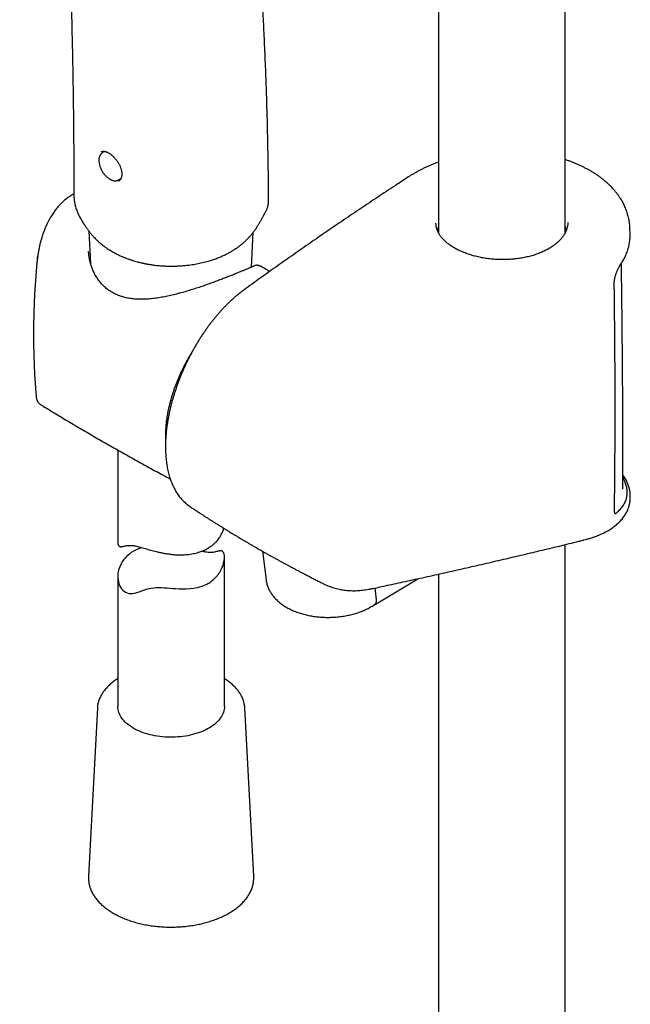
# Model space of a CAD drawing. Header units: millimetres. Extents: x 8 to 1577, y 12 to 2536.
# Tile 6 of 108: x 1339 to 1425, y 648 to 786. Entities that reach past the tile are written whole.
import ezdxf

# ---------------------------------------------------------------- set-up
doc = ezdxf.new("R2010")
doc.units = ezdxf.units.MM

msp = doc.modelspace()

# ---------------------------------------------------------------- linework, layer by layer
at = {"color": 7, "linetype": 'Continuous', "lineweight": 30}
for p, q in [((1415.73, 756.03), (1415.73, 1047.76)), ((1397.93, 1042.22), (1397.93, 756.02)), ((1350.65, 767.33), (1350.66, 767.33)), ((1350.93, 767.49), (1350.66, 767.33)), ((1352.89, 763.48), (1353.25, 763.68)), ((1352.9, 763.29), (1352.91, 763.29)), ((1346.64, 761.36), (1346.64, 761.35)), ((1374.02, 760.48), (1374.02, 760.48)), ((1373.67, 759.15), (1373.66, 759.15)), ((1348.75, 756.27), (1348.99, 751.7)), ((1371.6, 751.22), (1371.86, 756.12)), ((1424.87, 755.88), (1424.85, 756.67)), ((1341.42, 751.78), (1341.43, 751.83)), ((1341.49, 752.36), (1341.52, 752.64)), ((1373.19, 751.2), (1373.18, 751.2)), ((1341.32, 732.99), (1341.32, 732.99)), ((1341.99, 731.88), (1341.99, 731.88)), ((1352.81, 725.51), (1352.81, 712.63)), ((1423.85, 720.03), (1423.85, 720.08)), ((1424.89, 718.8), (1424.9, 719.04)), ((1422.67, 717.06), (1422.67, 717.06)), ((1422.93, 716.67), (1422.98, 716.72)), ((1373.18, 711.29), (1373.66, 707.28)), ((1415.73, 323.86), (1415.73, 712.23)), ((1367.81, 689.49), (1367.81, 710.46)), ((1352.81, 707.74), (1352.81, 689.49)), ((1388.91, 703.78), (1395, 707.44)), ((1397.93, 708.09), (1397.93, 323.55)), ((1389.21, 704.47), (1389, 706.14)), ((1389.21, 704.47), (1389.21, 704.46)), ((1349.94, 689.28), (1348.68, 665.63)), ((1371.93, 665.63), (1370.67, 689.28)), ((1370.67, 689.27), (1370.67, 689.28)), ((1371.93, 665.64), (1371.93, 665.63))]:
    msp.add_line(p, q, dxfattribs=at)
at = {"color": 7, "linetype": 'Continuous', "lineweight": 30, "flags": 128}
for points in [[(1356.16, 711.82), (1355.96, 711.75), (1355.63, 711.61), (1355.31, 711.46), (1355, 711.29), (1354.71, 711.11), (1354.45, 710.91), (1354.09, 710.6), (1353.83, 710.33), (1353.61, 710.07), (1353.42, 709.79), (1353.26, 709.52), (1353.08, 709.13), (1352.96, 708.79), (1352.88, 708.47), (1352.83, 708.16), (1352.81, 707.86), (1352.81, 707.58), (1352.84, 707.3), (1352.89, 707.02), (1352.96, 706.75), (1353.06, 706.49), (1353.18, 706.25), (1353.33, 706.03), (1353.5, 705.84), (1353.7, 705.67), (1353.91, 705.53), (1354.14, 705.43), (1354.38, 705.37), (1354.64, 705.35), (1354.9, 705.36), (1355.18, 705.41), (1355.5, 705.5), (1355.83, 705.61), (1356.18, 705.74), (1356.55, 705.86), (1356.9, 705.97), (1357.2, 706.05), (1357.52, 706.11), (1357.86, 706.16), (1358.22, 706.18), (1358.58, 706.19), (1358.96, 706.19), (1359.34, 706.17), (1359.74, 706.14), (1360.11, 706.11), (1360.52, 706.08), (1360.94, 706.05), (1361.42, 706.02), (1361.9, 706.01), (1362.44, 706.01), (1362.98, 706.04), (1363.5, 706.1), (1364.02, 706.2), (1364.35, 706.29), (1364.68, 706.39), (1365, 706.52), (1365.31, 706.67), (1365.31, 706.67)], [(1367.81, 689.49), (1367.8, 689.3), (1367.77, 689.09), (1367.73, 688.89), (1367.67, 688.68), (1367.6, 688.47), (1367.5, 688.27), (1367.39, 688.07), (1367.27, 687.88), (1367.12, 687.69), (1366.96, 687.5), (1366.79, 687.31), (1366.6, 687.14), (1366.39, 686.96), (1366.18, 686.8), (1365.94, 686.64), (1365.7, 686.48), (1365.44, 686.33), (1365.17, 686.2), (1364.89, 686.06), (1364.6, 685.94), (1364.29, 685.82), (1363.98, 685.72), (1363.66, 685.62), (1363.33, 685.53), (1363, 685.45), (1362.66, 685.38), (1362.31, 685.32), (1361.96, 685.27), (1361.6, 685.23), (1361.25, 685.2), (1360.88, 685.17), (1360.52, 685.16), (1360.16, 685.16), (1359.8, 685.17), (1359.44, 685.19), (1359.08, 685.22), (1358.72, 685.26), (1358.37, 685.31), (1358.02, 685.37), (1357.68, 685.44), (1357.34, 685.51), (1357.01, 685.6), (1356.69, 685.7), (1356.38, 685.8), (1356.07, 685.92), (1355.78, 686.04), (1355.5, 686.17), (1355.22, 686.31), (1354.96, 686.45), (1354.72, 686.61), (1354.48, 686.76), (1354.26, 686.93), (1354.05, 687.1), (1353.86, 687.28), (1353.68, 687.46), (1353.52, 687.65), (1353.37, 687.84), (1353.24, 688.04), (1353.13, 688.23), (1353.03, 688.44), (1352.95, 688.64), (1352.89, 688.85), (1352.84, 689.05), (1352.82, 689.26), (1352.81, 689.47), (1352.81, 689.49)]]:
    msp.add_lwpolyline(points, dxfattribs=at)
at = {"color": 7, "linetype": 'Continuous', "lineweight": 30}
for points, knots in [([(1374.01, 760.48), (1374.01, 761.08), (1374, 762.92), (1373.97, 765.97), (1373.9, 769.64), (1373.81, 773.25), (1373.7, 776.81), (1373.56, 780.3), (1373.41, 783.64), (1373.25, 786.83), (1373.07, 789.87), (1372.88, 792.86), (1372.67, 795.8), (1372.45, 798.69), (1372.22, 801.53), (1371.97, 804.32), (1371.72, 807.06), (1371.45, 809.75), (1371.16, 812.38), (1370.87, 814.97), (1370.58, 817.45), (1370.28, 819.85), (1369.98, 822.15), (1369.67, 824.4), (1369.36, 826.61), (1369.07, 828.55), (1368.82, 830.22), (1368.6, 831.64), (1368.38, 833.03), (1368.16, 834.39), (1367.94, 835.7), (1367.72, 836.94), (1367.52, 838.12), (1367.32, 839.24), (1367.13, 840.32), (1366.94, 841.36), (1366.75, 842.36), (1366.57, 843.32), (1366.39, 844.25), (1366.21, 845.14), (1366.05, 845.99), (1365.88, 846.8), (1365.73, 847.57), (1365.58, 848.3), (1365.43, 849), (1365.29, 849.67), (1365.16, 850.3), (1365.03, 850.91), (1364.91, 851.48), (1364.79, 852.02), (1364.69, 852.48), (1364.61, 852.86), (1364.54, 853.17), (1364.47, 853.47), (1364.41, 853.74), (1364.36, 853.98), (1364.31, 854.18), (1364.28, 854.32), (1364.26, 854.4), (1364.25, 854.44), (1364.25, 854.47), (1364.24, 854.51), (1364.22, 854.58), (1364.2, 854.68), (1364.16, 854.83), (1364.12, 855.01), (1364.07, 855.24), (1364.01, 855.5), (1363.94, 855.8), (1363.86, 856.13), (1363.78, 856.51), (1363.68, 856.92), (1363.57, 857.38), (1363.46, 857.86), (1363.33, 858.39), (1363.2, 858.96), (1363.05, 859.56), (1362.89, 860.2), (1362.73, 860.88), (1362.55, 861.59), (1362.36, 862.33), (1362.23, 862.84), (1362.17, 863.1), (1362.17, 863.1)], [0, 0, 0, 0, 0.016202, 0.050359, 0.084085, 0.117377, 0.150232, 0.182644, 0.214611, 0.243521, 0.272051, 0.300202, 0.327969, 0.355353, 0.38235, 0.408961, 0.435183, 0.461016, 0.486459, 0.51151, 0.536169, 0.55906, 0.5816, 0.603791, 0.625631, 0.647121, 0.661426, 0.675572, 0.689535, 0.703129, 0.716313, 0.729087, 0.740755, 0.75206, 0.763, 0.773575, 0.783787, 0.793635, 0.803119, 0.812239, 0.820995, 0.829387, 0.837276, 0.844814, 0.852002, 0.858839, 0.865534, 0.871856, 0.877804, 0.883378, 0.888578, 0.892064, 0.895359, 0.898464, 0.901371, 0.903904, 0.905987, 0.907621, 0.908086, 0.908496, 0.908852, 0.909218, 0.909824, 0.910944, 0.912467, 0.914394, 0.916723, 0.919457, 0.922593, 0.926132, 0.930075, 0.93442, 0.939169, 0.94432, 0.949874, 0.955853, 0.962237, 0.969027, 0.976222, 0.983821, 0.99168, 0.999929, 1, 1, 1, 1]), ([(1339, 859.28), (1339.01, 859.25), (1339.17, 858.51), (1339.46, 857.06), (1339.88, 854.92), (1340.28, 852.78), (1340.67, 850.59), (1341.05, 848.36), (1341.42, 846.08), (1341.78, 843.76), (1342.13, 841.39), (1342.47, 838.97), (1342.79, 836.51), (1343.1, 834.02), (1343.39, 831.5), (1343.67, 828.94), (1343.94, 826.35), (1344.21, 823.63), (1344.46, 820.8), (1344.71, 817.85), (1344.94, 814.84), (1345.15, 811.78), (1345.35, 808.67), (1345.54, 805.56), (1345.7, 802.47), (1345.85, 799.4), (1345.98, 796.28), (1346.1, 793.11), (1346.21, 789.77), (1346.31, 786.26), (1346.4, 782.57), (1346.47, 778.83), (1346.53, 775.03), (1346.58, 771.18), (1346.61, 767.28), (1346.63, 764), (1346.63, 762.02), (1346.63, 761.35)], [0, 0, 0, 0, 0.000737, 0.025005, 0.04825, 0.071848, 0.0958, 0.120107, 0.144768, 0.169785, 0.195157, 0.220885, 0.246968, 0.273408, 0.299722, 0.326379, 0.353378, 0.38072, 0.410629, 0.440935, 0.471638, 0.502735, 0.534224, 0.566105, 0.596519, 0.627276, 0.658374, 0.68981, 0.72158, 0.75743, 0.793687, 0.830347, 0.867403, 0.904849, 0.942678, 0.980882, 1, 1, 1, 1]), ([(1350.65, 767.33), (1350.63, 767.31), (1350.58, 767.28), (1350.5, 767.21), (1350.42, 767.12), (1350.35, 767.02), (1350.29, 766.91), (1350.24, 766.79), (1350.2, 766.66), (1350.17, 766.51), (1350.15, 766.37), (1350.15, 766.21), (1350.16, 766.05), (1350.18, 765.88), (1350.21, 765.71), (1350.25, 765.54), (1350.3, 765.37), (1350.37, 765.2), (1350.44, 765.03), (1350.52, 764.86), (1350.61, 764.7), (1350.71, 764.54), (1350.81, 764.39), (1350.93, 764.25), (1351.04, 764.11), (1351.17, 763.98), (1351.3, 763.86), (1351.43, 763.75), (1351.56, 763.66), (1351.64, 763.61), (1351.69, 763.58)], [0, 0, 0, 0, 0.023053, 0.057047, 0.09116, 0.125603, 0.160524, 0.195985, 0.231959, 0.268353, 0.305037, 0.341889, 0.378808, 0.415715, 0.452576, 0.489382, 0.52613, 0.562828, 0.599485, 0.636115, 0.672731, 0.709348, 0.745976, 0.78263, 0.819323, 0.85607, 0.892886, 0.92978, 0.966761, 1, 1, 1, 1]), ([(1350.48, 767.42), (1350.48, 767.43), (1350.51, 767.45), (1350.58, 767.47), (1350.67, 767.49), (1350.77, 767.5), (1350.87, 767.5), (1350.98, 767.49), (1351.1, 767.46), (1351.22, 767.42), (1351.34, 767.36), (1351.47, 767.3), (1351.6, 767.22), (1351.74, 767.13), (1351.87, 767.03), (1352.01, 766.92), (1352.14, 766.8), (1352.27, 766.67), (1352.4, 766.53), (1352.52, 766.39), (1352.64, 766.24), (1352.75, 766.08), (1352.85, 765.91), (1352.95, 765.75), (1353.04, 765.58), (1353.12, 765.4), (1353.19, 765.23), (1353.25, 765.06), (1353.3, 764.9), (1353.33, 764.73), (1353.36, 764.57), (1353.37, 764.42), (1353.37, 764.26), (1353.37, 764.12), (1353.35, 763.98), (1353.32, 763.85), (1353.28, 763.73), (1353.23, 763.63), (1353.17, 763.53), (1353.1, 763.44), (1353.02, 763.37), (1352.96, 763.32), (1352.92, 763.3), (1352.91, 763.29)], [0, 0, 0, 0, 0.006069, 0.034656, 0.06286, 0.089941, 0.115953, 0.141192, 0.165861, 0.190154, 0.214569, 0.239197, 0.26403, 0.289028, 0.314137, 0.339297, 0.364431, 0.389495, 0.414397, 0.439131, 0.464015, 0.489121, 0.514394, 0.539763, 0.565135, 0.590406, 0.615497, 0.640342, 0.66487, 0.689116, 0.71372, 0.738612, 0.763711, 0.788923, 0.814147, 0.83928, 0.864278, 0.88915, 0.914014, 0.939537, 0.965743, 0.992578, 1, 1, 1, 1]), ([(1397.93, 765.97), (1397.83, 765.93), (1397.57, 765.84), (1397.17, 765.68), (1396.72, 765.5), (1396.29, 765.31), (1395.86, 765.11), (1395.44, 764.91), (1395.03, 764.69), (1394.63, 764.47), (1394.24, 764.24), (1393.93, 764.06), (1393.76, 763.94), (1393.72, 763.91)], [0, 0, 0, 0, 0.067069, 0.166237, 0.265083, 0.36322, 0.462574, 0.562087, 0.661743, 0.761524, 0.861413, 0.961385, 1, 1, 1, 1]), ([(1419.24, 764.78), (1419.12, 764.85), (1418.86, 764.99), (1418.46, 765.2), (1418.05, 765.41), (1417.62, 765.6), (1417.19, 765.79), (1416.75, 765.97), (1416.3, 766.14), (1415.96, 766.26), (1415.77, 766.32), (1415.73, 766.33)], [0, 0, 0, 0, 0.115828, 0.238256, 0.360721, 0.483178, 0.605593, 0.727935, 0.850252, 0.97165, 1, 1, 1, 1]), ([(1393.72, 763.91), (1393.08, 763.5), (1391.63, 762.55), (1389.39, 761.07), (1386.99, 759.47), (1384.6, 757.86), (1382.22, 756.24), (1379.86, 754.61), (1377.51, 752.97), (1375.17, 751.33), (1372.84, 749.67), (1371.29, 748.56), (1370.51, 747.99), (1370.5, 747.98)], [0, 0, 0, 0, 0.080716, 0.182843, 0.284939, 0.387001, 0.489027, 0.591014, 0.692961, 0.794863, 0.896734, 0.998702, 1, 1, 1, 1]), ([(1424.85, 756.67), (1424.85, 756.72), (1424.84, 756.89), (1424.82, 757.18), (1424.78, 757.52), (1424.73, 757.86), (1424.66, 758.2), (1424.57, 758.53), (1424.47, 758.87), (1424.36, 759.21), (1424.22, 759.54), (1424.08, 759.86), (1423.92, 760.19), (1423.74, 760.5), (1423.55, 760.82), (1423.34, 761.13), (1423.12, 761.44), (1422.88, 761.75), (1422.63, 762.05), (1422.37, 762.34), (1422.09, 762.63), (1421.8, 762.91), (1421.49, 763.19), (1421.17, 763.45), (1420.84, 763.72), (1420.5, 763.97), (1420.14, 764.22), (1419.77, 764.46), (1419.47, 764.64), (1419.29, 764.75), (1419.24, 764.78)], [0, 0, 0, 0, 0.017817, 0.053324, 0.089067, 0.125029, 0.161176, 0.197472, 0.233874, 0.27034, 0.306825, 0.343266, 0.379613, 0.415994, 0.452919, 0.490146, 0.527628, 0.565315, 0.603155, 0.641091, 0.679071, 0.717027, 0.754902, 0.792702, 0.831004, 0.8694, 0.90787, 0.946397, 0.984965, 1, 1, 1, 1]), ([(1351.69, 763.58), (1351.71, 763.57), (1351.78, 763.53), (1351.9, 763.47), (1352.04, 763.42), (1352.17, 763.38), (1352.31, 763.36), (1352.44, 763.36), (1352.57, 763.37), (1352.69, 763.39), (1352.8, 763.43), (1352.86, 763.46), (1352.89, 763.48)], [0, 0, 0, 0, 0.058013, 0.167308, 0.276665, 0.3857, 0.494018, 0.60117, 0.706758, 0.810582, 0.912734, 1, 1, 1, 1]), ([(1346.63, 761.53), (1346.58, 761.5), (1346.43, 761.42), (1346.18, 761.26), (1345.89, 761.06), (1345.6, 760.85), (1345.33, 760.63), (1345.1, 760.42), (1344.88, 760.21), (1344.67, 760), (1344.48, 759.79), (1344.28, 759.56), (1344.1, 759.33), (1343.92, 759.1), (1343.75, 758.86), (1343.57, 758.59), (1343.42, 758.35), (1343.31, 758.15), (1343.23, 758.01), (1343.17, 757.9), (1343.12, 757.81), (1343.07, 757.72), (1343, 757.59), (1342.92, 757.43), (1342.81, 757.2), (1342.68, 756.92), (1342.55, 756.6), (1342.43, 756.31), (1342.34, 756.05), (1342.26, 755.84), (1342.2, 755.65), (1342.14, 755.44), (1342.06, 755.2), (1341.99, 754.93), (1341.9, 754.6), (1341.8, 754.21), (1341.71, 753.75), (1341.61, 753.23), (1341.56, 752.87), (1341.53, 752.68)], [0, 0, 0, 0, 0.0173112, 0.0517034, 0.0887067, 0.1256479, 0.159835, 0.1913224, 0.2210538, 0.2493289, 0.2773927, 0.3064852, 0.3369408, 0.3631923, 0.3917413, 0.4225451, 0.4547898, 0.4727299, 0.4877954, 0.4999877, 0.5093062, 0.5170937, 0.5305407, 0.5479858, 0.5694387, 0.6022428, 0.6336155, 0.6631102, 0.6907493, 0.7081642, 0.7251897, 0.7447247, 0.7673314, 0.7930172, 0.8217953, 0.8597098, 0.901997, 0.9487279, 1, 1, 1, 1]), ([(1346.63, 761.36), (1346.63, 761.31), (1346.63, 761.15), (1346.65, 760.89), (1346.68, 760.59), (1346.73, 760.29), (1346.79, 759.98), (1346.87, 759.68), (1346.97, 759.37), (1347.08, 759.07), (1347.2, 758.77), (1347.34, 758.46), (1347.5, 758.15), (1347.67, 757.86), (1347.78, 757.68), (1347.83, 757.6)], [0, 0, 0, 0, 0.043284, 0.118448, 0.1947676, 0.2721636, 0.3505203, 0.4296853, 0.5094722, 0.5889885, 0.6708055, 0.7559387, 0.8426914, 0.9311859, 1, 1, 1, 1]), ([(1373.67, 759.15), (1373.7, 759.21), (1373.76, 759.33), (1373.84, 759.51), (1373.9, 759.71), (1373.96, 759.91), (1373.99, 760.11), (1374.01, 760.29), (1374.01, 760.4), (1374.01, 760.44)], [0, 0, 0, 0, 0.152238, 0.30506, 0.450515, 0.607258, 0.759009, 0.908208, 1, 1, 1, 1]), ([(1352.03, 753.4), (1352.2, 753.31), (1352.53, 753.12), (1353.03, 752.88), (1353.51, 752.66), (1353.97, 752.48), (1354.4, 752.32), (1354.81, 752.19), (1355.18, 752.07), (1355.52, 751.98), (1355.82, 751.9), (1356.09, 751.84), (1356.32, 751.79), (1356.5, 751.75), (1356.65, 751.72), (1356.75, 751.7), (1356.82, 751.68), (1356.88, 751.67), (1356.95, 751.66), (1357.05, 751.64), (1357.19, 751.62), (1357.38, 751.59), (1357.62, 751.55), (1358.04, 751.49), (1358.64, 751.43), (1359.38, 751.38), (1360.08, 751.36), (1360.75, 751.36), (1361.44, 751.39), (1362.13, 751.44), (1362.88, 751.52), (1363.68, 751.64), (1364.51, 751.8), (1365.33, 752.01), (1366.07, 752.23), (1366.73, 752.46), (1367.29, 752.68), (1367.8, 752.91), (1368.26, 753.14), (1368.62, 753.34), (1368.88, 753.49), (1369.05, 753.6), (1369.2, 753.69), (1369.32, 753.77), (1369.41, 753.83), (1369.5, 753.88), (1369.59, 753.95), (1369.72, 754.04), (1369.86, 754.14), (1370.02, 754.26), (1370.17, 754.38), (1370.31, 754.5), (1370.45, 754.62), (1370.6, 754.75), (1370.76, 754.89), (1370.92, 755.05), (1371.09, 755.22), (1371.23, 755.37), (1371.35, 755.5), (1371.46, 755.62), (1371.56, 755.75), (1371.67, 755.88), (1371.8, 756.04), (1371.93, 756.22), (1372.06, 756.39), (1372.16, 756.53), (1372.25, 756.67), (1372.36, 756.83), (1372.48, 757.01), (1372.59, 757.19), (1372.7, 757.37), (1372.8, 757.55), (1372.91, 757.74), (1373.01, 757.92), (1373.11, 758.1), (1373.2, 758.27), (1373.28, 758.42), (1373.35, 758.53), (1373.4, 758.63), (1373.46, 758.75), (1373.54, 758.9), (1373.61, 759.04), (1373.66, 759.12), (1373.67, 759.14)], [0, 0, 0, 0, 0.0257046, 0.0497191, 0.0720453, 0.0926886, 0.111653, 0.1289381, 0.1445463, 0.1584844, 0.1707594, 0.1813776, 0.1903437, 0.1976618, 0.2033349, 0.2073655, 0.2099441, 0.2117183, 0.2144816, 0.2182451, 0.2230079, 0.2307536, 0.2402038, 0.2504706, 0.2786063, 0.3076722, 0.3318407, 0.3566201, 0.3820013, 0.4076412, 0.4333848, 0.4657125, 0.498214, 0.5308893, 0.563742, 0.5898255, 0.6146496, 0.638141, 0.6603028, 0.6811363, 0.6910556, 0.700336, 0.708179, 0.7145426, 0.7194337, 0.7229713, 0.7280562, 0.7346916, 0.7428815, 0.7518867, 0.7605001, 0.7687041, 0.7764979, 0.7858741, 0.7952471, 0.8054403, 0.8161832, 0.8255726, 0.8332546, 0.8401615, 0.8466803, 0.8534982, 0.8618237, 0.8718538, 0.8804038, 0.8868161, 0.893057, 0.8998625, 0.9086092, 0.9180637, 0.9239519, 0.9317711, 0.9404462, 0.9483095, 0.9550399, 0.9624366, 0.9701651, 0.9737425, 0.9773468, 0.9823897, 0.9890076, 0.9971807, 1, 1, 1, 1]), ([(1347.83, 757.6), (1347.85, 757.57), (1347.89, 757.5), (1347.95, 757.41), (1348, 757.33), (1348.05, 757.26), (1348.1, 757.19), (1348.15, 757.11), (1348.22, 757), (1348.32, 756.86), (1348.43, 756.7), (1348.54, 756.55), (1348.65, 756.41), (1348.78, 756.24), (1348.92, 756.06), (1349.06, 755.88), (1349.21, 755.7), (1349.36, 755.53), (1349.54, 755.34), (1349.72, 755.16), (1349.89, 754.99), (1350.03, 754.86), (1350.16, 754.74), (1350.29, 754.62), (1350.42, 754.52), (1350.52, 754.44), (1350.59, 754.38), (1350.65, 754.33), (1350.72, 754.28), (1350.8, 754.22), (1350.9, 754.14), (1351.04, 754.04), (1351.23, 753.9), (1351.46, 753.75), (1351.73, 753.58), (1351.93, 753.46), (1352.03, 753.4)], [0, 0, 0, 0, 0.0170298, 0.0353729, 0.047617, 0.0600282, 0.0728475, 0.086221, 0.1002569, 0.1301127, 0.1609463, 0.1870985, 0.2105679, 0.2437267, 0.2846741, 0.318303, 0.3540804, 0.3975326, 0.4339237, 0.4862136, 0.5277246, 0.5583323, 0.5885379, 0.6198091, 0.6550797, 0.6730995, 0.6896555, 0.7047548, 0.7184266, 0.7346551, 0.7563728, 0.7896463, 0.8307348, 0.8795633, 0.9360303, 1, 1, 1, 1]), ([(1400.17, 753.91), (1400.16, 753.91), (1400.07, 753.96), (1399.89, 754.07), (1399.64, 754.23), (1399.41, 754.4), (1399.2, 754.56), (1398.99, 754.74), (1398.8, 754.91), (1398.62, 755.09), (1398.45, 755.27), (1398.3, 755.45), (1398.16, 755.64), (1398.04, 755.83), (1397.93, 756.02), (1397.83, 756.22), (1397.75, 756.41), (1397.68, 756.61), (1397.63, 756.8), (1397.59, 757), (1397.57, 757.21), (1397.56, 757.35), (1397.56, 757.42), (1397.56, 757.42)], [0, 0, 0, 0, 0.004759, 0.056508, 0.10811, 0.159303, 0.209913, 0.261154, 0.312161, 0.363217, 0.414444, 0.466021, 0.518056, 0.569441, 0.621724, 0.674349, 0.727199, 0.780153, 0.833307, 0.88728, 0.942055, 0.997167, 1, 1, 1, 1]), ([(1397.93, 756.91), (1397.89, 756.82), (1397.82, 756.67), (1397.76, 756.51), (1397.74, 756.45)], [0, 0, 0, 0, 0.5640365, 1, 1, 1, 1]), ([(1416.11, 757.51), (1416.11, 757.5), (1416.11, 757.43), (1416.1, 757.29), (1416.08, 757.07), (1416.04, 756.86), (1415.98, 756.64), (1415.91, 756.43), (1415.83, 756.22), (1415.73, 756.02), (1415.62, 755.82), (1415.49, 755.62), (1415.35, 755.42), (1415.19, 755.23), (1415.02, 755.04), (1414.84, 754.85), (1414.64, 754.67), (1414.43, 754.49), (1414.21, 754.31), (1413.97, 754.15), (1413.73, 753.98), (1413.47, 753.83), (1413.2, 753.68), (1412.93, 753.54), (1412.64, 753.4), (1412.34, 753.27), (1412.03, 753.15), (1411.71, 753.03), (1411.38, 752.92), (1411.05, 752.82), (1410.7, 752.73), (1410.35, 752.65), (1410, 752.57), (1409.64, 752.5), (1409.28, 752.44), (1408.91, 752.39), (1408.54, 752.35), (1408.17, 752.32), (1407.79, 752.3), (1407.41, 752.28), (1407.03, 752.28), (1406.65, 752.28), (1406.27, 752.29), (1405.89, 752.31), (1405.51, 752.34), (1405.14, 752.38), (1404.77, 752.42), (1404.4, 752.48), (1404.03, 752.54), (1403.67, 752.62), (1403.31, 752.7), (1402.97, 752.78), (1402.63, 752.88), (1402.29, 752.98), (1401.97, 753.09), (1401.65, 753.21), (1401.34, 753.33), (1401.04, 753.46), (1400.75, 753.6), (1400.47, 753.74), (1400.28, 753.84), (1400.18, 753.9), (1400.17, 753.91)], [0, 0, 0, 0, 0.000449, 0.018584, 0.036746, 0.054869, 0.072908, 0.090825, 0.108591, 0.126185, 0.143606, 0.160817, 0.178025, 0.195236, 0.21245, 0.229661, 0.24686, 0.264036, 0.281178, 0.298272, 0.315305, 0.332266, 0.349119, 0.366001, 0.382961, 0.399988, 0.417068, 0.434188, 0.451334, 0.468492, 0.485643, 0.502772, 0.519867, 0.536918, 0.553866, 0.570956, 0.588005, 0.605058, 0.622148, 0.63931, 0.656484, 0.673565, 0.690741, 0.707947, 0.7251, 0.742137, 0.759172, 0.776299, 0.793495, 0.810701, 0.827844, 0.844873, 0.861866, 0.878917, 0.895934, 0.912961, 0.93003, 0.947175, 0.9641, 0.981138, 0.998237, 1, 1, 1, 1]), ([(1415.93, 756.48), (1415.92, 756.5), (1415.88, 756.64), (1415.82, 756.8), (1415.74, 756.93), (1415.73, 756.95)], [0, 0, 0, 0, 0.115147, 0.88624, 1, 1, 1, 1]), ([(1423.48, 751.51), (1423.55, 751.61), (1423.68, 751.8), (1423.86, 752.1), (1424.03, 752.41), (1424.18, 752.72), (1424.32, 753.03), (1424.44, 753.34), (1424.55, 753.66), (1424.64, 753.98), (1424.72, 754.3), (1424.78, 754.62), (1424.83, 754.94), (1424.86, 755.27), (1424.87, 755.49), (1424.87, 755.6), (1424.87, 755.6)], [0, 0, 0, 0, 0.074048, 0.151983, 0.229411, 0.305403, 0.382879, 0.460007, 0.536887, 0.613626, 0.690333, 0.767102, 0.843994, 0.920235, 0.996494, 1, 1, 1, 1]), ([(1424.86, 755.62), (1424.87, 755.67), (1424.87, 755.76), (1424.87, 755.84), (1424.86, 755.88)], [0, 0, 0, 0, 0.585082, 1, 1, 1, 1]), ([(1341.54, 752.71), (1341.52, 752.56), (1341.47, 752.25), (1341.44, 751.94), (1341.42, 751.78)], [0, 0, 0, 0, 0.501266, 1, 1, 1, 1]), ([(1371.94, 751.38), (1371.93, 751.37), (1371.9, 751.36), (1371.84, 751.33), (1371.77, 751.29), (1371.67, 751.25), (1371.57, 751.2), (1371.44, 751.15), (1371.31, 751.09), (1371.16, 751.02), (1371, 750.96), (1370.82, 750.88), (1370.64, 750.8), (1370.44, 750.72), (1370.23, 750.64), (1370.01, 750.55), (1369.79, 750.46), (1369.55, 750.36), (1369.31, 750.26), (1369.06, 750.16), (1368.8, 750.06), (1368.52, 749.95), (1368.24, 749.84), (1367.94, 749.72), (1367.64, 749.61), (1367.33, 749.49), (1367.02, 749.37), (1366.7, 749.25), (1366.37, 749.13), (1366.04, 749.01), (1365.7, 748.88), (1365.34, 748.76), (1364.98, 748.63), (1364.62, 748.51), (1364.25, 748.38), (1363.87, 748.26), (1363.49, 748.14), (1363.1, 748.01), (1362.7, 747.89), (1362.3, 747.77), (1361.9, 747.66), (1361.49, 747.55), (1361.07, 747.44), (1360.66, 747.33), (1360.24, 747.24), (1359.82, 747.14), (1359.4, 747.06), (1358.98, 746.98), (1358.56, 746.91), (1358.14, 746.85), (1357.73, 746.8), (1357.32, 746.76), (1356.92, 746.72), (1356.53, 746.7), (1356.14, 746.7), (1355.76, 746.7), (1355.39, 746.72), (1355.03, 746.75), (1354.67, 746.79), (1354.33, 746.84), (1354, 746.9), (1353.68, 746.98), (1353.36, 747.07), (1353.06, 747.17), (1352.76, 747.29), (1352.47, 747.42), (1352.2, 747.56), (1351.93, 747.71), (1351.68, 747.87), (1351.43, 748.05), (1351.19, 748.24), (1350.95, 748.44), (1350.73, 748.66), (1350.51, 748.89), (1350.31, 749.13), (1350.11, 749.38), (1349.93, 749.65), (1349.76, 749.92), (1349.59, 750.21), (1349.44, 750.5), (1349.3, 750.81), (1349.18, 751.13), (1349.06, 751.45), (1348.96, 751.79), (1348.88, 752.12), (1348.81, 752.46), (1348.75, 752.8), (1348.71, 753.13), (1348.7, 753.34), (1348.7, 753.43)], [0, 0, 0, 0, 0.008643, 0.01963, 0.031144, 0.042975, 0.054958, 0.066961, 0.078956, 0.090913, 0.102846, 0.114714, 0.126486, 0.138139, 0.149652, 0.161012, 0.172209, 0.183238, 0.194126, 0.204971, 0.215873, 0.226812, 0.237769, 0.248722, 0.259646, 0.270524, 0.281338, 0.292072, 0.302722, 0.313427, 0.324326, 0.33534, 0.346416, 0.357494, 0.368567, 0.379851, 0.391214, 0.40268, 0.414276, 0.425962, 0.437759, 0.449627, 0.461571, 0.473594, 0.485698, 0.497882, 0.510144, 0.52248, 0.534876, 0.547273, 0.559584, 0.571809, 0.583946, 0.595994, 0.607956, 0.619835, 0.63164, 0.643371, 0.654875, 0.666225, 0.677465, 0.688625, 0.699732, 0.710676, 0.721693, 0.732691, 0.743592, 0.754344, 0.765049, 0.775861, 0.786801, 0.797866, 0.809047, 0.820334, 0.831714, 0.843172, 0.854691, 0.866269, 0.877961, 0.889921, 0.90204, 0.914301, 0.926682, 0.939156, 0.951691, 0.964254, 0.976804, 0.989335, 1, 1, 1, 1]), ([(1341.42, 751.78), (1341.41, 751.66), (1341.36, 751.12), (1341.28, 750.15), (1341.19, 748.87), (1341.11, 747.58), (1341.05, 746.3), (1341, 745.01), (1340.97, 743.72), (1340.95, 742.44), (1340.95, 741.15), (1340.97, 739.86), (1341, 738.57), (1341.05, 737.29), (1341.11, 736.01), (1341.19, 734.72), (1341.26, 733.72), (1341.31, 733.14), (1341.32, 732.99)], [0, 0, 0, 0, 0.018497, 0.086878, 0.155272, 0.223674, 0.292081, 0.360488, 0.428891, 0.497288, 0.565673, 0.634045, 0.702396, 0.770725, 0.839026, 0.907298, 0.975534, 1, 1, 1, 1]), ([(1373.14, 751.22), (1373.12, 751.23), (1373.05, 751.28), (1372.93, 751.34), (1372.78, 751.4), (1372.65, 751.44), (1372.52, 751.46), (1372.41, 751.48), (1372.3, 751.48), (1372.19, 751.46), (1372.09, 751.44), (1372.01, 751.41), (1371.98, 751.39), (1371.97, 751.39)], [0, 0, 0, 0, 0.057498, 0.212828, 0.350024, 0.47243, 0.578921, 0.673272, 0.760496, 0.840873, 0.916338, 0.988358, 1, 1, 1, 1]), ([(1422.63, 748.9), (1422.63, 748.9), (1422.63, 748.93), (1422.63, 749.02), (1422.64, 749.15), (1422.65, 749.29), (1422.67, 749.43), (1422.7, 749.58), (1422.74, 749.74), (1422.77, 749.9), (1422.82, 750.06), (1422.87, 750.22), (1422.93, 750.38), (1422.98, 750.54), (1423.04, 750.69), (1423.11, 750.83), (1423.17, 750.97), (1423.24, 751.11), (1423.31, 751.23), (1423.37, 751.35), (1423.43, 751.44), (1423.47, 751.49), (1423.48, 751.51)], [0, 0, 0, 0, 0.000172, 0.048356, 0.097563, 0.14756, 0.198151, 0.248696, 0.300167, 0.352897, 0.406519, 0.460613, 0.514673, 0.568644, 0.62292, 0.677844, 0.73366, 0.790252, 0.847409, 0.90482, 0.961951, 1, 1, 1, 1]), ([(1423.85, 720.08), (1423.85, 720.22), (1423.85, 720.51), (1423.85, 720.91), (1423.85, 721.29), (1423.85, 721.63), (1423.85, 722.08), (1423.85, 722.63), (1423.85, 723.24), (1423.85, 723.8), (1423.85, 724.29), (1423.85, 724.81), (1423.85, 725.34), (1423.85, 725.94), (1423.85, 726.6), (1423.85, 727.33), (1423.85, 728.11), (1423.85, 728.94), (1423.84, 729.82), (1423.84, 730.75), (1423.84, 731.73), (1423.83, 732.75), (1423.83, 733.83), (1423.82, 734.96), (1423.81, 736.14), (1423.8, 737.36), (1423.79, 738.64), (1423.78, 739.97), (1423.77, 741.34), (1423.75, 742.8), (1423.74, 744.32), (1423.72, 745.93), (1423.7, 747.58), (1423.68, 749.3), (1423.66, 750.69), (1423.64, 751.52), (1423.64, 751.75)], [0, 0, 0, 0, 0.014047, 0.027038, 0.038974, 0.049862, 0.060397, 0.081442, 0.102949, 0.118596, 0.134479, 0.150599, 0.167433, 0.185511, 0.207156, 0.230351, 0.255096, 0.28139, 0.309234, 0.338627, 0.369569, 0.402059, 0.436099, 0.471688, 0.508825, 0.54751, 0.587744, 0.629526, 0.672857, 0.717736, 0.766412, 0.816787, 0.868861, 0.922633, 0.978104, 1, 1, 1, 1]), ([(1374.15, 750.6), (1374, 750.7), (1373.68, 750.9), (1373.35, 751.09), (1373.19, 751.19)], [0, 0, 0, 0, 0.49036, 1, 1, 1, 1]), ([(1422.67, 717.06), (1422.68, 718.03), (1422.71, 720.18), (1422.73, 723.51), (1422.76, 727.05), (1422.76, 730.59), (1422.76, 734.13), (1422.75, 737.69), (1422.72, 741.25), (1422.69, 744.81), (1422.66, 747.36), (1422.64, 748.72), (1422.63, 748.89)], [0, 0, 0, 0, 0.09274, 0.20417, 0.315598, 0.427023, 0.538445, 0.649862, 0.761276, 0.872684, 0.984088, 1, 1, 1, 1]), ([(1370.5, 747.98), (1370.42, 747.92), (1370.24, 747.79), (1369.97, 747.58), (1369.67, 747.35), (1369.36, 747.09), (1369.02, 746.79), (1368.67, 746.47), (1368.33, 746.14), (1367.99, 745.8), (1367.65, 745.45), (1367.32, 745.09), (1366.99, 744.73), (1366.67, 744.35), (1366.36, 743.97), (1366.04, 743.58), (1365.74, 743.18), (1365.43, 742.77), (1365.14, 742.35), (1364.84, 741.92), (1364.55, 741.49), (1364.27, 741.05), (1364, 740.6), (1363.73, 740.15), (1363.47, 739.69), (1363.22, 739.24), (1362.97, 738.77), (1362.73, 738.3), (1362.5, 737.83), (1362.27, 737.35), (1362.05, 736.87), (1361.84, 736.38), (1361.64, 735.89), (1361.44, 735.4), (1361.26, 734.91), (1361.08, 734.42), (1360.91, 733.92), (1360.75, 733.43), (1360.6, 732.94), (1360.46, 732.46), (1360.33, 731.97), (1360.21, 731.48), (1360.1, 730.99), (1359.99, 730.5), (1359.9, 730.01), (1359.81, 729.52), (1359.74, 729.05), (1359.67, 728.57), (1359.62, 728.1), (1359.58, 727.63), (1359.54, 727.17), (1359.52, 726.71), (1359.51, 726.26), (1359.51, 725.81), (1359.52, 725.37), (1359.54, 724.93), (1359.57, 724.5), (1359.61, 724.08), (1359.66, 723.66), (1359.73, 723.25), (1359.8, 722.85), (1359.89, 722.46), (1359.99, 722.08), (1360.1, 721.71), (1360.22, 721.35), (1360.35, 721), (1360.49, 720.66), (1360.64, 720.33), (1360.81, 720.02), (1360.98, 719.71), (1361.17, 719.42), (1361.36, 719.14), (1361.56, 718.87), (1361.77, 718.62), (1361.99, 718.39), (1362.22, 718.17), (1362.46, 717.96), (1362.7, 717.76), (1362.88, 717.63), (1362.98, 717.57), (1362.99, 717.56)], [0, 0, 0, 0, 0.008906, 0.020163, 0.030855, 0.042174, 0.05617, 0.069566, 0.082989, 0.096404, 0.109777, 0.123079, 0.136285, 0.149359, 0.162526, 0.175691, 0.188839, 0.201983, 0.215136, 0.228308, 0.241514, 0.254765, 0.267952, 0.281038, 0.294089, 0.307122, 0.320153, 0.333196, 0.346264, 0.359375, 0.372553, 0.385642, 0.398758, 0.411903, 0.425058, 0.438199, 0.451307, 0.464363, 0.477362, 0.490337, 0.503377, 0.516496, 0.529672, 0.542885, 0.556113, 0.569329, 0.582507, 0.595571, 0.608763, 0.621953, 0.635151, 0.648362, 0.661596, 0.67486, 0.688162, 0.701344, 0.71479, 0.728177, 0.741517, 0.75482, 0.768097, 0.781358, 0.79461, 0.807871, 0.821089, 0.83422, 0.847373, 0.860508, 0.873594, 0.886596, 0.899485, 0.91223, 0.924903, 0.937212, 0.949525, 0.961817, 0.97407, 0.98627, 0.998403, 1, 1, 1, 1]), ([(1363.33, 739.43), (1363.31, 739.41), (1363.21, 739.25), (1363.03, 738.95), (1362.77, 738.52), (1362.53, 738.08), (1362.29, 737.64), (1362.06, 737.2), (1361.84, 736.76), (1361.63, 736.31), (1361.43, 735.86), (1361.23, 735.4), (1361.05, 734.95), (1360.87, 734.49), (1360.71, 734.04), (1360.55, 733.58), (1360.41, 733.12), (1360.28, 732.67), (1360.15, 732.21), (1360.04, 731.76), (1359.93, 731.31), (1359.84, 730.86), (1359.76, 730.41), (1359.69, 729.97), (1359.63, 729.53), (1359.58, 729.09), (1359.54, 728.66), (1359.52, 728.23), (1359.5, 727.81), (1359.5, 727.4), (1359.51, 727.03), (1359.52, 726.81), (1359.52, 726.71)], [0, 0, 0, 0, 0.004926, 0.039567, 0.074207, 0.108847, 0.143487, 0.178128, 0.212771, 0.247417, 0.282065, 0.316716, 0.351372, 0.386032, 0.420698, 0.455369, 0.490047, 0.524733, 0.559426, 0.594126, 0.628836, 0.663555, 0.698282, 0.73302, 0.767767, 0.802523, 0.837289, 0.872064, 0.906847, 0.941638, 0.976434, 1, 1, 1, 1]), ([(1341.32, 732.99), (1341.33, 732.92), (1341.34, 732.79), (1341.39, 732.64), (1341.43, 732.53), (1341.46, 732.46), (1341.5, 732.39), (1341.56, 732.29), (1341.66, 732.16), (1341.8, 732.01), (1341.92, 731.93), (1341.99, 731.88)], [0, 0, 0, 0, 0.173542, 0.311604, 0.383353, 0.438842, 0.483551, 0.571081, 0.687352, 0.831262, 1, 1, 1, 1]), ([(1341.99, 731.88), (1342.11, 731.81), (1342.89, 731.33), (1344.33, 730.46), (1346.3, 729.28), (1348.28, 728.11), (1350.27, 726.96), (1352.26, 725.82), (1354.26, 724.69), (1356.27, 723.58), (1358.24, 722.5), (1359.55, 721.81), (1360.18, 721.47)], [0, 0, 0, 0, 0.021105, 0.130721, 0.240338, 0.349954, 0.459566, 0.569171, 0.678768, 0.788353, 0.897924, 1, 1, 1, 1]), ([(1422.98, 716.72), (1423.14, 716.87), (1423.47, 717.17), (1423.86, 717.65), (1424.16, 718.15), (1424.36, 718.68), (1424.46, 719.24), (1424.47, 719.8), (1424.38, 720.38), (1424.19, 720.97), (1424.01, 721.39), (1423.87, 721.62), (1423.85, 721.64)], [0, 0, 0, 0, 0.110387, 0.220005, 0.329437, 0.439266, 0.549916, 0.65993, 0.769359, 0.87882, 0.988939, 1, 1, 1, 1]), ([(1424.9, 719.04), (1424.9, 719.07), (1424.9, 719.17), (1424.89, 719.36), (1424.87, 719.61), (1424.83, 719.85), (1424.78, 720.1), (1424.71, 720.35), (1424.62, 720.6), (1424.52, 720.85), (1424.41, 721.1), (1424.27, 721.36), (1424.13, 721.61), (1423.99, 721.83), (1423.89, 721.96), (1423.85, 722.02)], [0, 0, 0, 0, 0.027819, 0.108855, 0.191068, 0.273461, 0.356128, 0.439232, 0.522905, 0.607255, 0.692438, 0.775862, 0.861438, 0.947404, 1, 1, 1, 1]), ([(1419.66, 713.26), (1419.69, 713.27), (1419.84, 713.32), (1420.12, 713.42), (1420.49, 713.57), (1420.84, 713.72), (1421.18, 713.88), (1421.51, 714.05), (1421.82, 714.23), (1422.12, 714.41), (1422.41, 714.61), (1422.69, 714.81), (1422.95, 715.02), (1423.19, 715.24), (1423.42, 715.46), (1423.63, 715.69), (1423.83, 715.92), (1424, 716.16), (1424.17, 716.4), (1424.31, 716.65), (1424.44, 716.9), (1424.55, 717.15), (1424.65, 717.41), (1424.73, 717.66), (1424.79, 717.92), (1424.84, 718.19), (1424.87, 718.45), (1424.89, 718.65), (1424.89, 718.75), (1424.89, 718.77)], [0, 0, 0, 0, 0.0097384, 0.0527346, 0.0957742, 0.1387465, 0.1809855, 0.2233137, 0.2656975, 0.3080358, 0.3502375, 0.392204, 0.4338325, 0.4750219, 0.51568, 0.5557302, 0.5951173, 0.633811, 0.6718056, 0.7091194, 0.7457904, 0.7818786, 0.8174709, 0.8529018, 0.8882763, 0.9236132, 0.9589285, 0.9942404, 1, 1, 1, 1]), ([(1363, 717.55), (1363.05, 717.52), (1363.18, 717.43), (1363.38, 717.3), (1363.6, 717.16), (1363.78, 717.04), (1363.92, 716.95), (1364.07, 716.85), (1364.26, 716.72), (1364.53, 716.55), (1364.85, 716.34), (1365.22, 716.1), (1365.61, 715.85), (1365.98, 715.61), (1366.34, 715.38), (1366.72, 715.15), (1367.12, 714.9), (1367.54, 714.64), (1367.97, 714.37), (1368.34, 714.14), (1368.65, 713.96), (1368.86, 713.82), (1369.05, 713.71), (1369.2, 713.62), (1369.34, 713.53), (1369.51, 713.43), (1369.7, 713.32), (1369.92, 713.19), (1370.14, 713.05), (1370.39, 712.9), (1370.68, 712.74), (1371, 712.55), (1371.33, 712.35), (1371.7, 712.13), (1372.06, 711.93), (1372.4, 711.73), (1372.7, 711.56), (1373, 711.39), (1373.29, 711.22), (1373.56, 711.07), (1373.81, 710.93), (1374.02, 710.81), (1374.18, 710.72), (1374.3, 710.65), (1374.43, 710.58), (1374.57, 710.5), (1374.74, 710.41), (1374.94, 710.3), (1375.21, 710.15), (1375.55, 709.96), (1375.94, 709.75), (1376.33, 709.54), (1376.65, 709.36), (1376.89, 709.23), (1377.05, 709.15), (1377.19, 709.08), (1377.3, 709.02), (1377.41, 708.96), (1377.55, 708.89), (1377.71, 708.8), (1377.9, 708.7), (1378.11, 708.59), (1378.32, 708.48), (1378.54, 708.36), (1378.75, 708.26), (1378.93, 708.16), (1379.08, 708.08), (1379.2, 708.02), (1379.31, 707.96), (1379.44, 707.9), (1379.59, 707.82), (1379.79, 707.72), (1380.03, 707.6), (1380.3, 707.46), (1380.57, 707.32), (1380.84, 707.18), (1381.11, 707.05), (1381.39, 706.91), (1381.63, 706.79), (1381.78, 706.71), (1381.83, 706.69)], [0, 0, 0, 0, 0.007733, 0.021887, 0.033899, 0.043768, 0.051494, 0.057085, 0.069074, 0.08272, 0.101128, 0.121887, 0.144977, 0.163872, 0.183676, 0.204389, 0.226012, 0.248547, 0.271993, 0.295834, 0.309521, 0.321262, 0.331057, 0.338905, 0.346052, 0.354205, 0.365119, 0.377143, 0.389215, 0.401243, 0.418348, 0.435364, 0.453279, 0.473146, 0.494977, 0.510175, 0.526188, 0.542008, 0.557033, 0.571262, 0.584695, 0.596568, 0.604075, 0.609984, 0.616047, 0.623566, 0.632544, 0.64298, 0.654653, 0.675286, 0.695843, 0.716323, 0.736526, 0.745914, 0.754113, 0.76112, 0.766937, 0.772105, 0.778574, 0.787313, 0.797682, 0.808503, 0.819487, 0.830636, 0.841882, 0.851758, 0.859077, 0.864738, 0.870103, 0.876678, 0.884465, 0.893464, 0.907332, 0.921603, 0.93562, 0.949383, 0.962891, 0.976618, 0.991923, 1, 1, 1, 1]), ([(1422.75, 716.58), (1422.75, 716.58), (1422.75, 716.58), (1422.74, 716.59), (1422.73, 716.62), (1422.71, 716.67), (1422.7, 716.73), (1422.68, 716.81), (1422.67, 716.9), (1422.67, 716.98), (1422.67, 717.04), (1422.67, 717.06)], [0, 0, 0, 0, 0.079621, 0.1882, 0.299872, 0.416318, 0.538113, 0.66504, 0.796334, 0.930909, 1, 1, 1, 1]), ([(1422.74, 716.61), (1422.75, 716.6), (1422.78, 716.59), (1422.85, 716.61), (1422.9, 716.65), (1422.93, 716.67)], [0, 0, 0, 0, 0.199028, 0.630467, 1, 1, 1, 1]), ([(1352.81, 712.63), (1352.81, 712.58), (1352.81, 712.49), (1352.83, 712.35), (1352.86, 712.21), (1352.9, 712.11), (1352.96, 712.03), (1353.03, 711.98), (1353.11, 711.94), (1353.21, 711.93), (1353.34, 711.94), (1353.51, 711.97), (1353.71, 712.02), (1353.94, 712.08), (1354.19, 712.12), (1354.44, 712.13), (1354.7, 712.12), (1354.97, 712.09), (1355.28, 712.04), (1355.6, 711.97), (1355.94, 711.88), (1356.29, 711.78), (1356.67, 711.67), (1357.04, 711.57), (1357.43, 711.46), (1357.82, 711.35), (1358.26, 711.24), (1358.74, 711.13), (1359.27, 711.02), (1359.83, 710.93), (1360.41, 710.85), (1360.99, 710.8), (1361.52, 710.79), (1361.99, 710.79), (1362.4, 710.82), (1362.81, 710.86), (1363.21, 710.92), (1363.6, 711), (1363.98, 711.09), (1364.33, 711.2), (1364.67, 711.32), (1365.01, 711.47), (1365.33, 711.63), (1365.63, 711.8), (1365.96, 712.02), (1366.27, 712.27), (1366.57, 712.54), (1366.82, 712.81), (1367.03, 713.07), (1367.23, 713.38), (1367.41, 713.71), (1367.56, 714.06), (1367.65, 714.32), (1367.69, 714.48), (1367.7, 714.54)], [0, 0, 0, 0, 0.009985, 0.024516, 0.039174, 0.053952, 0.068384, 0.082916, 0.097544, 0.112229, 0.13362, 0.155085, 0.18095, 0.207008, 0.22883, 0.250766, 0.269219, 0.287818, 0.306611, 0.325562, 0.343986, 0.362539, 0.381241, 0.400051, 0.416903, 0.435383, 0.453938, 0.476618, 0.499418, 0.524339, 0.549406, 0.574697, 0.600295, 0.618174, 0.636587, 0.655062, 0.673699, 0.692401, 0.710783, 0.72809, 0.745914, 0.763797, 0.781835, 0.799935, 0.817721, 0.843365, 0.86454, 0.884194, 0.903925, 0.922096, 0.948289, 0.969904, 0.989963, 1, 1, 1, 1]), ([(1381.84, 706.69), (1381.9, 706.66), (1382.06, 706.57), (1382.35, 706.45), (1382.68, 706.32), (1383.03, 706.2), (1383.39, 706.09), (1383.75, 706), (1384.11, 705.93), (1384.49, 705.86), (1384.87, 705.81), (1385.25, 705.78), (1385.64, 705.76), (1386.03, 705.75), (1386.43, 705.76), (1386.83, 705.79), (1387.24, 705.83), (1387.65, 705.88), (1387.98, 705.93), (1388.23, 705.98), (1388.38, 706.01), (1388.78, 706.09), (1389.46, 706.23), (1390.5, 706.46), (1391.65, 706.71), (1393.41, 707.09), (1395.68, 707.58), (1398.46, 708.2), (1401.23, 708.82), (1403.99, 709.45), (1406.74, 710.09), (1409.48, 710.73), (1412.21, 711.38), (1414.93, 712.03), (1416.94, 712.52), (1418.03, 712.79), (1418.22, 712.84)], [0, 0, 0, 0, 0.005528, 0.015772, 0.026017, 0.036272, 0.046546, 0.056853, 0.067202, 0.077603, 0.088064, 0.098543, 0.108988, 0.11945, 0.129943, 0.140479, 0.151069, 0.161725, 0.172458, 0.176987, 0.180803, 0.184575, 0.208617, 0.235223, 0.268997, 0.302033, 0.377794, 0.453551, 0.529307, 0.60506, 0.680811, 0.756559, 0.832305, 0.90805, 0.983791, 1, 1, 1, 1]), ([(1418.22, 712.84), (1418.27, 712.85), (1418.47, 712.9), (1418.79, 712.99), (1419.19, 713.11), (1419.48, 713.2), (1419.63, 713.25), (1419.66, 713.26)], [0, 0, 0, 0, 0.110219, 0.386536, 0.667284, 0.947233, 1, 1, 1, 1]), ([(1365.31, 706.67), (1365.4, 706.72), (1365.6, 706.82), (1365.87, 707.01), (1366.14, 707.21), (1366.39, 707.42), (1366.61, 707.66), (1366.85, 707.93), (1367.08, 708.24), (1367.28, 708.58), (1367.44, 708.91), (1367.56, 709.21), (1367.66, 709.51), (1367.74, 709.8), (1367.79, 710.09), (1367.81, 710.37), (1367.81, 710.61), (1367.78, 710.8), (1367.75, 710.95), (1367.7, 711.09), (1367.63, 711.19), (1367.56, 711.27), (1367.47, 711.32), (1367.38, 711.35), (1367.26, 711.36), (1367.12, 711.35), (1366.93, 711.31), (1366.7, 711.25), (1366.45, 711.19), (1366.19, 711.14), (1365.92, 711.12), (1365.64, 711.12), (1365.35, 711.14), (1365.04, 711.19), (1364.77, 711.24), (1364.6, 711.27), (1364.55, 711.28)], [0, 0, 0, 0, 0.027068, 0.054957, 0.082949, 0.111197, 0.139544, 0.1674, 0.204708, 0.24221, 0.27357, 0.305041, 0.334018, 0.364704, 0.395526, 0.426556, 0.457802, 0.48099, 0.504315, 0.527846, 0.55157, 0.574739, 0.598066, 0.621549, 0.645122, 0.679461, 0.71392, 0.755441, 0.797272, 0.832304, 0.867518, 0.89714, 0.926997, 0.957166, 0.987588, 1, 1, 1, 1]), ([(1373.67, 707.28), (1373.67, 707.24), (1373.68, 707.12), (1373.72, 706.91), (1373.78, 706.67), (1373.86, 706.42), (1373.95, 706.18), (1374.06, 705.94), (1374.18, 705.71), (1374.31, 705.48), (1374.46, 705.25), (1374.63, 705.03), (1374.81, 704.81), (1375.01, 704.6), (1375.21, 704.39), (1375.44, 704.19), (1375.67, 704), (1375.92, 703.82), (1376.18, 703.64), (1376.46, 703.47), (1376.74, 703.31), (1377.03, 703.15), (1377.34, 703.01), (1377.65, 702.88), (1377.97, 702.75), (1378.3, 702.64), (1378.63, 702.53), (1378.98, 702.43), (1379.32, 702.35), (1379.67, 702.27), (1380.03, 702.2), (1380.39, 702.14), (1380.76, 702.1), (1381.12, 702.06), (1381.49, 702.03), (1381.87, 702.01), (1382.24, 702), (1382.61, 702), (1382.98, 702.02), (1383.36, 702.04), (1383.73, 702.07), (1384.1, 702.11), (1384.46, 702.16), (1384.83, 702.22), (1385.19, 702.29), (1385.54, 702.37), (1385.9, 702.46), (1386.24, 702.55), (1386.58, 702.66), (1386.92, 702.78), (1387.24, 702.91), (1387.56, 703.04), (1387.88, 703.19), (1388.18, 703.34), (1388.47, 703.51), (1388.72, 703.66), (1388.87, 703.76), (1388.93, 703.8)], [0, 0, 0, 0, 0.007868, 0.024592, 0.04136, 0.0582, 0.075141, 0.092208, 0.109421, 0.1268, 0.144356, 0.162095, 0.18002, 0.198124, 0.216395, 0.234818, 0.253372, 0.272035, 0.290782, 0.309593, 0.328445, 0.347323, 0.366209, 0.38509, 0.403958, 0.422809, 0.441639, 0.460446, 0.479231, 0.497995, 0.516738, 0.535464, 0.554175, 0.572875, 0.591566, 0.610253, 0.628938, 0.647625, 0.666316, 0.685015, 0.703726, 0.722452, 0.741196, 0.759962, 0.778752, 0.797571, 0.81642, 0.835301, 0.854219, 0.873172, 0.892163, 0.91119, 0.930253, 0.949348, 0.968469, 0.98761, 1, 1, 1, 1]), ([(1388.93, 703.8), (1388.95, 703.81), (1389.01, 703.84), (1389.08, 703.94), (1389.16, 704.09), (1389.2, 704.26), (1389.21, 704.39), (1389.21, 704.46)], [0, 0, 0, 0, 0.097228, 0.319696, 0.548613, 0.77108, 1, 1, 1, 1]), ([(1352.81, 693.38), (1352.79, 693.37), (1352.68, 693.31), (1352.48, 693.17), (1352.22, 692.99), (1351.97, 692.8), (1351.74, 692.6), (1351.51, 692.39), (1351.3, 692.19), (1351.11, 691.97), (1350.92, 691.75), (1350.76, 691.53), (1350.61, 691.3), (1350.47, 691.07), (1350.35, 690.83), (1350.24, 690.6), (1350.15, 690.36), (1350.07, 690.12), (1350.02, 689.88), (1349.97, 689.63), (1349.95, 689.44), (1349.94, 689.32), (1349.94, 689.28)], [0, 0, 0, 0, 0.009416, 0.064065, 0.118716, 0.173355, 0.227966, 0.28253, 0.337026, 0.391429, 0.445709, 0.49984, 0.553792, 0.607539, 0.661057, 0.714333, 0.767359, 0.820139, 0.872688, 0.925034, 0.977213, 1, 1, 1, 1]), ([(1370.67, 689.27), (1370.67, 689.3), (1370.67, 689.41), (1370.64, 689.6), (1370.6, 689.85), (1370.55, 690.09), (1370.47, 690.32), (1370.39, 690.56), (1370.28, 690.8), (1370.17, 691.03), (1370.03, 691.26), (1369.89, 691.48), (1369.72, 691.71), (1369.55, 691.92), (1369.35, 692.14), (1369.15, 692.35), (1368.93, 692.55), (1368.7, 692.75), (1368.45, 692.94), (1368.19, 693.13), (1367.98, 693.28), (1367.85, 693.36), (1367.81, 693.38)], [0, 0, 0, 0, 0.018838, 0.070708, 0.122625, 0.174641, 0.226802, 0.279147, 0.331706, 0.384496, 0.437526, 0.490791, 0.544281, 0.597976, 0.651854, 0.705887, 0.760048, 0.814311, 0.868651, 0.923047, 0.977479, 1, 1, 1, 1]), ([(1348.68, 665.63), (1348.68, 665.54), (1348.68, 665.38), (1348.69, 665.13), (1348.71, 664.87), (1348.75, 664.62), (1348.81, 664.36), (1348.88, 664.11), (1348.96, 663.86), (1349.06, 663.61), (1349.18, 663.36), (1349.31, 663.12), (1349.46, 662.88), (1349.62, 662.64), (1349.8, 662.41), (1349.99, 662.18), (1350.2, 661.96), (1350.42, 661.74), (1350.65, 661.52), (1350.9, 661.31), (1351.15, 661.11), (1351.43, 660.91), (1351.71, 660.72), (1352, 660.53), (1352.31, 660.36), (1352.63, 660.19), (1352.95, 660.02), (1353.29, 659.87), (1353.64, 659.72), (1353.99, 659.58), (1354.35, 659.44), (1354.72, 659.32), (1355.1, 659.2), (1355.49, 659.09), (1355.88, 658.99), (1356.28, 658.9), (1356.68, 658.82), (1357.09, 658.75), (1357.5, 658.68), (1357.91, 658.62), (1358.33, 658.58), (1358.75, 658.54), (1359.17, 658.51), (1359.6, 658.49), (1360.02, 658.48), (1360.45, 658.48), (1360.87, 658.49), (1361.3, 658.5), (1361.72, 658.53), (1362.14, 658.56), (1362.56, 658.61), (1362.98, 658.66), (1363.39, 658.72), (1363.8, 658.79), (1364.2, 658.87), (1364.6, 658.96), (1365, 659.06), (1365.38, 659.16), (1365.76, 659.28), (1366.14, 659.4), (1366.5, 659.53), (1366.86, 659.67), (1367.21, 659.81), (1367.54, 659.97), (1367.79, 660.09), (1367.92, 660.15), (1367.95, 660.17)], [0, 0, 0, 0, 0.014614, 0.029901, 0.045187, 0.060484, 0.075804, 0.091159, 0.106559, 0.122011, 0.137521, 0.153091, 0.168721, 0.184409, 0.200151, 0.215943, 0.231777, 0.247648, 0.26355, 0.279475, 0.295419, 0.311376, 0.327341, 0.343312, 0.359285, 0.375256, 0.391225, 0.40719, 0.423149, 0.439103, 0.455051, 0.470993, 0.486929, 0.502858, 0.518782, 0.5347, 0.550614, 0.566522, 0.582427, 0.598328, 0.614226, 0.630121, 0.646014, 0.661905, 0.677796, 0.693686, 0.709576, 0.725467, 0.741359, 0.757252, 0.773148, 0.789046, 0.804947, 0.820852, 0.836762, 0.852676, 0.868596, 0.884521, 0.900453, 0.916391, 0.932336, 0.948289, 0.964248, 0.980215, 0.995345, 1, 1, 1, 1]), ([(1367.95, 660.17), (1368.01, 660.2), (1368.17, 660.29), (1368.44, 660.43), (1368.74, 660.61), (1369.03, 660.8), (1369.31, 661), (1369.57, 661.2), (1369.83, 661.4), (1370.07, 661.62), (1370.3, 661.83), (1370.51, 662.06), (1370.71, 662.29), (1370.9, 662.52), (1371.07, 662.76), (1371.22, 663), (1371.37, 663.24), (1371.49, 663.49), (1371.6, 663.74), (1371.7, 663.99), (1371.78, 664.24), (1371.84, 664.5), (1371.89, 664.75), (1371.92, 665.01), (1371.93, 665.27), (1371.94, 665.48), (1371.93, 665.6), (1371.93, 665.64)], [0, 0, 0, 0, 0.022363, 0.064705, 0.107064, 0.149431, 0.191801, 0.234165, 0.276514, 0.318838, 0.361123, 0.403355, 0.445517, 0.487592, 0.529562, 0.571408, 0.613114, 0.654668, 0.696059, 0.737284, 0.778346, 0.819253, 0.860023, 0.900678, 0.941246, 0.981761, 1, 1, 1, 1])]:
    msp.add_open_spline(points, degree=3, knots=knots, dxfattribs=at)

doc.saveas('drawing.dxf')
